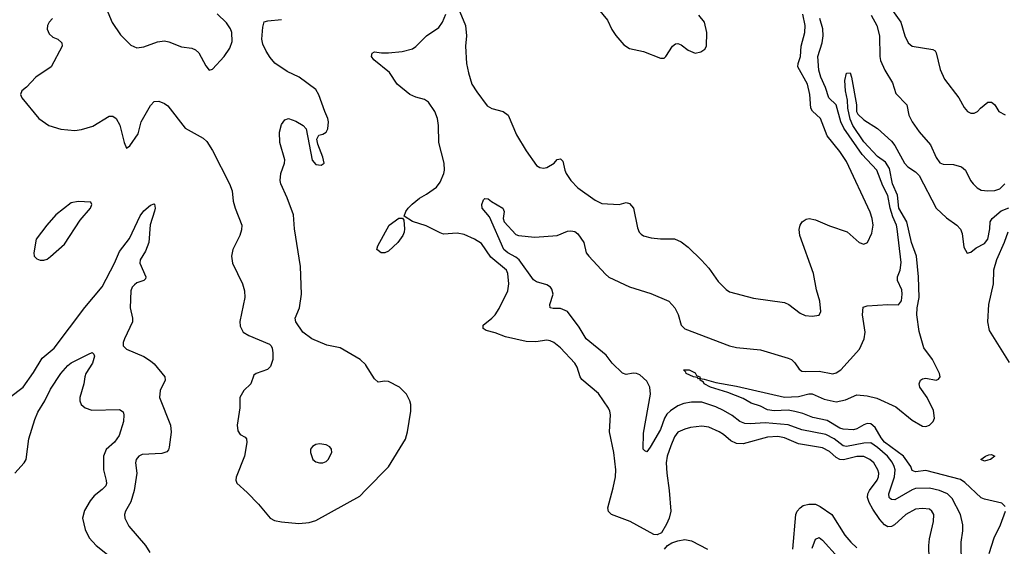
# Model space of a CAD drawing. Header units: inches. Extents: x 1449094 to 1618372, y 389908 to 534307.
# Tile 9 of 256: x 1467990 to 1473705, y 411186 to 414243. Entities that reach past the tile are written whole.
import ezdxf

# ---------------------------------------------------------------- set-up
doc = ezdxf.new("R2010")
doc.units = ezdxf.units.IN
doc.header["$MEASUREMENT"] = 0
doc.layers.add('B4461', color=7, linetype='Continuous')
doc.layers.add('B4471', color=7, linetype='Continuous')

msp = doc.modelspace()

# ---------------------------------------------------------------- linework, layer by layer
at = {"layer": 'B4461', "color": 5}
for points, elevation in [([(1468492.2, 414310), (1468527.5, 414227.5), (1468574.7, 414154.7), (1468634.9, 414094.9), (1468670, 414080.3), (1468710, 414085.3), (1468790, 414115.3), (1468830, 414120.3), (1468855.8, 414115.8), (1468930, 414084.9), (1468990, 414078.4), (1469010, 414068.2), (1469030.3, 414050.3), (1469070, 413976), (1469090, 413951), (1469110, 413956), (1469177.6, 414030), (1469210, 414077.3), (1469223.3, 414116.7), (1469221.4, 414170), (1469214.8, 414190), (1469190, 414225.1), (1469137.4, 414277.4)], 640), ([(1468180.3, 414250), (1468162, 414230), (1468151.8, 414210), (1468149.1, 414189.1), (1468161, 414161), (1468181.8, 414141.8), (1468210.8, 414130), (1468234.8, 414110), (1468237.3, 414090), (1468172.1, 413970), (1468084.9, 413910), (1468030, 413852.6), (1468002, 413830), (1467994.9, 413810), (1468002.4, 413790), (1468102.3, 413670), (1468159.5, 413630), (1468230, 413607.7), (1468310, 413599.7), (1468350, 413604.9), (1468414, 413626), (1468510, 413683.1), (1468530, 413682.4), (1468550.4, 413670), (1468571.5, 413631.6), (1468597.3, 413530), (1468610, 413498), (1468630, 413511.3), (1468678.8, 413581.2), (1468696, 413650), (1468750, 413745.5), (1468770, 413768.4), (1468798, 413770), (1468830, 413757.6), (1468850, 413742.4), (1468950, 413612.9), (1469055.3, 413555.3), (1469076.8, 413536.8), (1469110, 413483.8), (1469208.8, 413290), (1469224.2, 413250), (1469230.3, 413190), (1469241.1, 413150), (1469278.7, 413050), (1469277.4, 413022.6), (1469268.7, 412991.3), (1469228, 412910), (1469220.5, 412870), (1469226.4, 412830), (1469283.1, 412710), (1469294.9, 412670), (1469296.5, 412630), (1469268.4, 412491.6), (1469270, 412464.7), (1469288.2, 412430), (1469320.5, 412410), (1469440.1, 412360.1), (1469450.5, 412350.5), (1469456.4, 412336.4), (1469460.1, 412310), (1469459.9, 412270), (1469446.3, 412230), (1469428.4, 412211.6), (1469362.8, 412190), (1469350, 412179.3), (1469331.3, 412128.7), (1469290.4, 412090), (1469268.2, 412050), (1469267.7, 411990), (1469253.4, 411890), (1469256.1, 411856.1), (1469270, 411834), (1469299, 411819), (1469307.3, 411810), (1469308.4, 411788.4), (1469295.3, 411710), (1469247.5, 411587.5), (1469244, 411570), (1469250, 411552), (1469310, 411498.8), (1469377.3, 411430), (1469444, 411350), (1469470, 411334.9), (1469510, 411328.2), (1469610, 411317.6), (1469670, 411324.6), (1469710, 411336.5), (1469964.1, 411475.9), (1470000, 411512.8)], 620), ([(1470000, 412236.8), (1469998.8, 412238.8), (1469966.6, 412270), (1469850, 412338.7), (1469773.4, 412353.4), (1469685.2, 412390), (1469633.2, 412430), (1469594, 412490), (1469589.5, 412510), (1469614.5, 412570), (1469626.6, 412650), (1469619.7, 412810), (1469584.7, 413030), (1469579.7, 413110), (1469543.5, 413210), (1469506, 413290), (1469503.1, 413310), (1469506.8, 413350), (1469527.1, 413410), (1469528.4, 413430), (1469500.4, 413530), (1469497.6, 413590), (1469510, 413634), (1469530, 413662), (1469550, 413670.5), (1469593.8, 413653.8), (1469634.8, 413630), (1469654, 413610), (1469688.1, 413428.1), (1469710, 413402.8), (1469740.4, 413399.6), (1469758, 413410), (1469750, 413446), (1469720.2, 413520.2), (1469714, 413550), (1469726.6, 413573.4), (1469750, 413578.8), (1469770, 413591.3), (1469778, 413610), (1469782.9, 413650), (1469779.5, 413670), (1469760.5, 413710), (1469727, 413807), (1469710, 413838), (1469612.7, 413910), (1469543.5, 413943.5), (1469471.2, 413991.2), (1469443.6, 414023.6), (1469420.2, 414060.2), (1469402, 414102), (1469395.2, 414130), (1469400.7, 414199.3), (1469409.7, 414230.3), (1469430, 414236.5), (1469510, 414244.2)], 620), ([(1467931.6, 412050), (1468010, 412108.9), (1468070, 412194.6), (1468121.1, 412278.9), (1468190, 412336.9), (1468368.4, 412571.6), (1468468.5, 412691.5), (1468541.2, 412830), (1468570, 412898.2), (1468627.1, 412972.9), (1468690, 413105.2), (1468710, 413132.7), (1468750, 413167.4), (1468770, 413174.4), (1468772.4, 413172.4), (1468775.8, 413150), (1468772.5, 413132.5), (1468747.3, 413052.7), (1468740.2, 412950), (1468720.4, 412899.6), (1468690.2, 412850), (1468687.7, 412830), (1468723.2, 412750), (1468720.4, 412739.6), (1468710.8, 412730), (1468670, 412715.2), (1468656, 412704), (1468643.3, 412690), (1468634.6, 412670), (1468631.6, 412570), (1468645.3, 412510), (1468644.8, 412490), (1468598.7, 412390), (1468591, 412370), (1468590.2, 412350.2), (1468610.2, 412330.2), (1468710, 412287.1), (1468750, 412263.6), (1468770, 412245.5), (1468832.3, 412170), (1468835.2, 412150), (1468806.4, 412090), (1468801.8, 412050), (1468866.3, 411890), (1468869, 411849), (1468858.1, 411761.9), (1468854.1, 411745.9), (1468845.2, 411734.8), (1468816.3, 411723.7), (1468701.7, 411718.3), (1468682.6, 411710), (1468666.7, 411690), (1468662.8, 411670), (1468670.2, 411610), (1468654, 411510), (1468635.8, 411444.2), (1468604.9, 411390), (1468599.6, 411370), (1468600.9, 411350), (1468623.1, 411303.1), (1468720.8, 411190), (1468745.8, 411150)], 580), ([(1467963.1, 411610), (1468016.5, 411670), (1468028, 411690), (1468044.1, 411810), (1468077.3, 411922.7), (1468095.2, 411964.8), (1468135.4, 412030), (1468170, 412098.9), (1468230, 412188.9), (1468270, 412234.9), (1468290, 412251.3), (1468390, 412302), (1468410.4, 412310.4), (1468421.4, 412301.4), (1468424.4, 412290), (1468412.9, 412250), (1468375.2, 412190), (1468369.3, 412170.7), (1468362.7, 412130), (1468338.6, 412050), (1468339.6, 412030), (1468347.9, 412010), (1468370, 411989.2), (1468410, 411976.5), (1468570, 411979.5), (1468590, 411966), (1468594.6, 411950), (1468593.8, 411910), (1468566.9, 411830), (1468541.5, 411790), (1468492.4, 411747.6), (1468477.2, 411710), (1468476.1, 411630), (1468491.7, 411568.3), (1468494.3, 411550), (1468490, 411537.2), (1468470, 411514.7), (1468422, 411478), (1468399.6, 411450), (1468365.7, 411394.3), (1468355.5, 411350), (1468370, 411284), (1468394.5, 411234.5), (1468433.4, 411190), (1468508.8, 411130)], 560)]:
    msp.add_lwpolyline(points, dxfattribs=dict(at, elevation=elevation))
for points, elevation in [([(1468330, 413188), (1468290, 413180.5), (1468200.5, 413110), (1468148.5, 413050), (1468086.4, 412970), (1468073, 412890), (1468074.8, 412870), (1468090, 412854.8), (1468110, 412847.7), (1468130, 412847.7), (1468150, 412853.4), (1468170, 412868), (1468250, 412939.1), (1468341.3, 413078.7), (1468400.7, 413150), (1468409.2, 413170), (1468403.1, 413183.1)], 620), ([(1469730, 411780.9), (1469710, 411777), (1469690, 411765.2), (1469679.1, 411750), (1469677.3, 411730), (1469691.3, 411690), (1469710, 411676), (1469730, 411670.7), (1469750, 411670.7), (1469770, 411678.8), (1469781.2, 411690), (1469801.2, 411730), (1469799.3, 411750), (1469790, 411764), (1469770, 411775.1)], 640)]:
    msp.add_lwpolyline(points, close=True, dxfattribs=dict(at, elevation=elevation))
at = {"layer": 'B4471', "color": 5}
for points, elevation in [([(1471330, 414327.7), (1471401.2, 414241.2), (1471426.6, 414186.6), (1471450, 414150.7), (1471497.3, 414097.3), (1471530, 414076.3), (1471610, 414058), (1471710, 414019.1), (1471730, 414020.7), (1471741.2, 414030), (1471779.5, 414090), (1471797.2, 414102.8), (1471810, 414104.9), (1471830, 414096.5), (1471870, 414067.2), (1471910, 414048.5), (1471943.6, 414056.4), (1471967, 414073), (1471976, 414090), (1471978, 414170), (1471965.1, 414230), (1471932, 414270)], 620), ([(1473269.7, 411110.3), (1473267, 411190), (1473270.7, 411229.3), (1473294.4, 411330), (1473296.8, 411370), (1473284.7, 411390), (1473270, 411400.4), (1473230, 411406), (1473190, 411401.3), (1473134, 411370), (1473068, 411310), (1473050, 411301.5), (1473030, 411299.7), (1473010, 411310.9), (1472982.2, 411342.2), (1472941.3, 411401.3), (1472919.8, 411439.8), (1472911.6, 411470), (1472913.6, 411490), (1472923, 411510), (1472967.4, 411570), (1472975.3, 411590), (1472976.6, 411610), (1472971.6, 411630), (1472948.4, 411670), (1472925, 411690), (1472890, 411707.1), (1472850, 411706.5), (1472772.6, 411687.4), (1472750, 411690.3), (1472730, 411701.5), (1472690, 411736.9), (1472650, 411757.6), (1472510, 411780.4), (1472430, 411814.6), (1472390, 411823), (1472330, 411820.1), (1472190, 411780.8), (1472150, 411783.4), (1472117.2, 411797.2), (1472075.8, 411835.8), (1472050, 411851.3), (1471990, 411876.8), (1471950, 411882.9), (1471884.2, 411875.8), (1471850, 411866.6), (1471810.9, 411849.1), (1471790, 411820.5), (1471770, 411769.7), (1471748.8, 411710), (1471743.2, 411670), (1471745.5, 411610), (1471760.1, 411510), (1471768.7, 411390), (1471759.3, 411350), (1471745.1, 411314.9), (1471715.6, 411264.4), (1471690, 411252.3), (1471670, 411255.1), (1471532.7, 411330), (1471425.1, 411370), (1471407.9, 411387.9), (1471403.5, 411410), (1471434.5, 411525.4), (1471447.8, 411590), (1471450.7, 411630), (1471438, 411730), (1471414, 411850), (1471419.7, 411950), (1471416.3, 411970), (1471407.3, 411987.3), (1471350, 412072), (1471253.6, 412153.6), (1471242.4, 412170), (1471225.7, 412225.7), (1471212.1, 412250), (1471130, 412338.9), (1471089.8, 412369.8), (1471070, 412379.7), (1471050, 412381.7), (1470986.5, 412373.5), (1470930, 412374.4), (1470810, 412402.9), (1470750, 412426), (1470698.2, 412438.2), (1470679.6, 412450), (1470679.6, 412470), (1470730.5, 412509.5), (1470750, 412530.3), (1470773.1, 412566.9), (1470823.5, 412670), (1470829, 412710), (1470823.4, 412770), (1470815.4, 412790), (1470725.2, 412865.2), (1470670, 412944.2), (1470630, 412969.2), (1470570, 412996.7), (1470530, 413003), (1470450, 412998.6), (1470430, 413005), (1470350, 413047.1), (1470270.7, 413070.7), (1470222.5, 413102.5), (1470230.9, 413130), (1470244.1, 413150), (1470267.7, 413172.3), (1470310, 413206.5), (1470351.6, 413230), (1470410, 413271.8), (1470430, 413300.3), (1470452.3, 413350), (1470456.2, 413370), (1470453.5, 413410), (1470422.2, 413530), (1470420.5, 413630), (1470414.5, 413670), (1470399.1, 413710), (1470363.9, 413763.9), (1470339.5, 413779.5), (1470290, 413794.1), (1470255.1, 413810), (1470181.5, 413870), (1470136, 413936), (1470046.6, 414010), (1470032.7, 414030), (1470035.3, 414050), (1470050, 414057.3), (1470090, 414050.4), (1470130.5, 414050.5), (1470210, 414059.3), (1470270, 414073.4), (1470290, 414087.3), (1470350.9, 414149.1), (1470422.2, 414197.8), (1470443.9, 414230), (1470464, 414276)], 580), ([(1470544.9, 414290), (1470578.6, 414210), (1470584.5, 414150), (1470577.2, 414090), (1470584, 413990), (1470594.6, 413934.6), (1470615.5, 413870), (1470643.6, 413823.6), (1470703.4, 413743.4), (1470730, 413727.5), (1470797.1, 413710), (1470826.3, 413690), (1470874.6, 413574.6), (1470930, 413482.4), (1470990, 413397.6), (1471010, 413384.6), (1471030, 413381.5), (1471050, 413384.9), (1471092.7, 413410), (1471110, 413430.7), (1471130, 413436), (1471142, 413422), (1471153.4, 413370), (1471162.3, 413350), (1471189.4, 413309.4), (1471230, 413267.2), (1471330, 413194.9), (1471370, 413175.3), (1471469.5, 413170.5), (1471510, 413181.6), (1471530, 413177.1), (1471552, 413150), (1471575.3, 413035.3), (1471585.5, 413010), (1471597.3, 412997.3), (1471610, 412988.2), (1471656.1, 412976.1), (1471710, 412970.4), (1471790, 412971.7), (1471830, 412953.7), (1471870, 412922.4), (1471947.7, 412847.7), (1471990, 412800.4), (1472044.2, 412724.2), (1472090, 412676.4), (1472110, 412663.1), (1472250, 412626.4), (1472430, 412600.4), (1472454.8, 412590), (1472519.9, 412539.9), (1472550, 412525.5), (1472590, 412521.6), (1472630, 412527.7), (1472639.7, 412550), (1472635.1, 412610), (1472615.7, 412675.7), (1472596.9, 412770), (1472517.4, 412990), (1472514.5, 413025.5), (1472519.6, 413050), (1472531.2, 413068.8), (1472555.1, 413084.9), (1472571.6, 413088.4), (1472610, 413081.1), (1472690, 413047.2), (1472792.1, 413012.1), (1472862.8, 412950), (1472890, 412939.1), (1472911.8, 412950), (1472937, 413003), (1472944.2, 413050), (1472938.8, 413090), (1472926.1, 413126.1), (1472790, 413420.5), (1472750, 413478.9), (1472676.9, 413570), (1472637.7, 413670), (1472592.7, 413712.7), (1472582.5, 413730), (1472576.5, 413810), (1472563, 413870), (1472507.4, 413970), (1472507.8, 413990), (1472521.6, 414030), (1472525.8, 414090), (1472547.2, 414170), (1472548.6, 414210), (1472534.8, 414274.8)], 580), ([(1472931.9, 414270), (1472964.8, 414210), (1472979.8, 414150), (1472981.7, 414030), (1472986.4, 414006.4), (1473011, 413951), (1473056.3, 413876.3), (1473075.3, 413815.3), (1473139.5, 413750), (1473150.3, 413690), (1473170, 413650.4), (1473210, 413592.7), (1473276.7, 413516.7), (1473310, 413443), (1473330, 413412.4), (1473350, 413403.7), (1473410, 413403.1), (1473456.3, 413390), (1473480.4, 413370), (1473508.7, 413310), (1473524.9, 413290), (1473547.4, 413267.4), (1473570, 413254.3), (1473609.4, 413249.4), (1473650, 413252.5), (1473679.2, 413260.8), (1473708.7, 413290)], 560), ([(1473046.8, 414310), (1473105.2, 414230), (1473127, 414150), (1473147, 414110), (1473171, 414090), (1473290.4, 414070.4), (1473303, 414063), (1473310.3, 414050.3), (1473333.7, 413953.7), (1473357.8, 413897.8), (1473441.6, 413790), (1473472.7, 413732.7), (1473491.3, 413710), (1473510, 413700.7), (1473530, 413700.7), (1473550, 413710.8), (1473566, 413730), (1473610, 413764.9), (1473630, 413764.9), (1473639, 413759), (1473650.6, 413750), (1473674, 413710), (1473710, 413690.5)], 580), ([(1473458.8, 410950), (1473455.3, 411210), (1473464.6, 411275.4), (1473464, 411310), (1473449.9, 411370), (1473402.6, 411462.6), (1473374.8, 411490), (1473328.4, 411510), (1473270, 411523.1), (1473190, 411520.4), (1473170, 411513.8), (1473070, 411455.2), (1473050, 411456.8), (1473043, 411463), (1473037.6, 411470), (1473034.5, 411490), (1473068.6, 411590), (1473070.7, 411630), (1473066.7, 411650), (1473055.1, 411675.1), (1473026.2, 411710), (1472970, 411758.5), (1472930, 411785.6), (1472890, 411785.4), (1472790, 411764.7), (1472770, 411769.4), (1472718.4, 411810), (1472670, 411834.7), (1472530, 411862.9), (1472450.3, 411890.3), (1472316.9, 411903.1), (1472230, 411896.1), (1472198.1, 411898.1), (1472170.7, 411910.7), (1472126, 411946), (1472075.2, 411975.2), (1472030, 411996.4), (1471950, 412023.1), (1471890, 412023.6), (1471844.8, 412015.2), (1471810, 412000.9), (1471767.9, 411972.1), (1471747.3, 411952.7), (1471732.6, 411930), (1471710, 411864), (1471650, 411760.5), (1471630, 411735.1), (1471619.3, 411739.3), (1471609.7, 411750), (1471610, 411842), (1471651.6, 412070), (1471647.4, 412110), (1471630, 412144.4), (1471590, 412181.4), (1471570, 412189.8), (1471550, 412190.6), (1471510, 412182.9), (1471490, 412191.7), (1471430, 412249.8), (1471395, 412295), (1471277.5, 412390), (1471237.8, 412457.8), (1471170, 412548.9), (1471130, 412566.5), (1471085.7, 412565.7), (1471069.3, 412570), (1471068, 412590), (1471086.8, 412650), (1471079, 412679), (1471070.7, 412690.7), (1471050, 412703), (1470990, 412722.1), (1470972.3, 412732.3), (1470888.5, 412848.5), (1470870, 412865.3), (1470823.9, 412890), (1470799.8, 412910), (1470717.8, 413097.8), (1470675.1, 413150), (1470672.3, 413170), (1470682.2, 413197.8), (1470690, 413204.9), (1470710, 413202.8), (1470728, 413188), (1470794.4, 413150), (1470803.1, 413130), (1470796.9, 413090), (1470802.8, 413070), (1470870, 412996.3), (1470884.7, 412990), (1470980.2, 412979.8), (1471110, 412990.6), (1471170, 413016.4), (1471190, 413018.4), (1471213, 413013), (1471230, 413000.5), (1471265.5, 412950), (1471279.1, 412890), (1471293, 412870), (1471390, 412765.3), (1471410, 412748.9), (1471530, 412692.6), (1471652.8, 412652.8), (1471758, 412610), (1471793.7, 412570), (1471812.5, 412532.5), (1471828.8, 412470), (1471850, 412449), (1472110, 412350.3), (1472150, 412340.3), (1472290, 412327.2), (1472450, 412278.7), (1472470.4, 412270), (1472490, 412250.4), (1472514.7, 412214.7), (1472530, 412203.6), (1472550, 412200.2), (1472630, 412203.2), (1472710, 412187.8), (1472730, 412193.4), (1472755.6, 412210), (1472864.7, 412330), (1472891, 412390), (1472897.7, 412430), (1472882.6, 412530), (1472886.2, 412573.8), (1472910, 412582.4), (1473030, 412590.3), (1473090, 412588.2), (1473108.5, 412611.5), (1473112.8, 412650), (1473110, 412674.5), (1473085.6, 412730), (1473085.1, 412750), (1473099.8, 412790), (1473106.4, 412833.7), (1473083.1, 413030), (1473079.5, 413050), (1473058.1, 413098.1), (1473042, 413150), (1473030, 413223.1), (1472999.6, 413279.6), (1472965.9, 413370), (1472880.5, 413460.5), (1472773, 413613), (1472757, 413650), (1472730, 413749.8), (1472687, 413790), (1472666.6, 413850), (1472639.5, 413910), (1472628.2, 413950), (1472623.4, 414030), (1472647.6, 414110), (1472654.6, 414150), (1472651.9, 414190), (1472633.8, 414250)], 560), ([(1473710, 411416), (1473690, 411436.9), (1473590, 411459.3), (1473570, 411467.7), (1473476.1, 411556.1), (1473450, 411574.1), (1473250, 411625.3), (1473190, 411618.2), (1473170, 411626), (1473162.2, 411650), (1473119.5, 411710), (1473010.3, 411790), (1472990, 411815.9), (1472956.3, 411876.3), (1472930, 411896.4), (1472910, 411898.2), (1472890, 411891.7), (1472850, 411868.1), (1472830, 411861.7), (1472770, 411865), (1472750, 411871.4), (1472676.5, 411916.5), (1472593.4, 411933.4), (1472536.2, 411956.2), (1472488.9, 411968.9), (1472450, 411976.3), (1472370, 411971.4), (1472330, 411979), (1472290, 411999.3), (1472236.2, 412016.2), (1472190, 412043.2), (1472099.5, 412079.5), (1471999.5, 412110), (1471963.7, 412130), (1471958.7, 412138.7), (1471939, 412150), (1471940.2, 412159.8), (1471963.3, 412156.7), (1472030, 412136.9), (1472150, 412114.7), (1472430, 412051.7), (1472510, 412055.9), (1472570, 412071.5), (1472590, 412071.5), (1472659.3, 412039.2), (1472730, 412025.5), (1472783.1, 412036.9), (1472850, 412065.4), (1472910, 412060.1), (1472964.9, 412044.9), (1473076.3, 411996.3), (1473170, 411918.6), (1473230, 411882.6), (1473250, 411881.3), (1473270, 411888.2), (1473292.7, 411910), (1473299.3, 411930), (1473293.8, 411973.8), (1473256.4, 412050), (1473214.8, 412110), (1473211.3, 412130), (1473219.5, 412150), (1473230, 412158.4), (1473250, 412161.7), (1473310, 412151.2), (1473323, 412157), (1473333.3, 412170), (1473329.1, 412190), (1473288.3, 412270), (1473237.9, 412337.9), (1473210, 412432.6), (1473197.2, 412530), (1473199.2, 412570), (1473210.8, 412630), (1473206.7, 412750), (1473195.6, 412870), (1473165.5, 412950), (1473140.1, 413070), (1473093.5, 413150), (1473085.2, 413225.2), (1473056.9, 413290), (1473039, 413379), (1473015.7, 413415.7), (1472969.9, 413450), (1472890, 413535.2), (1472826.1, 413630), (1472810, 413666.3), (1472797.3, 413730), (1472795.5, 413775.5), (1472783.5, 413830), (1472779.7, 413890), (1472790, 413933), (1472810, 413934), (1472818.3, 413910), (1472847, 413750), (1472846.7, 413710), (1472854.2, 413694.2), (1472890, 413662), (1472970, 413610.7), (1473050, 413537.4), (1473070, 413513.4), (1473125.3, 413410), (1473146, 413390), (1473190, 413359.5), (1473210, 413338.7), (1473309.4, 413149.4), (1473370, 413093.7), (1473430.2, 413050.2), (1473450, 413027.7), (1473461.2, 413001.2), (1473470, 412922.8), (1473490, 412887.7), (1473510, 412892.7), (1473541.1, 412918.9), (1473590, 412944.4), (1473610, 412968.7), (1473621.5, 413030), (1473623, 413070), (1473634.7, 413090), (1473687, 413133), (1473731.6, 413151.6)], 540), ([(1473725, 413010), (1473703.5, 412950), (1473658.9, 412850), (1473643.2, 412790), (1473640.9, 412710), (1473612.6, 412590), (1473607.4, 412490), (1473617.8, 412437.8), (1473733.9, 412253.9)], 540), ([(1470000, 411512.8), (1470130, 411646.7), (1470230, 411807.3), (1470241, 411850), (1470259.6, 411970), (1470260.7, 412010), (1470255.6, 412030), (1470234.7, 412070), (1470194, 412110), (1470130, 412142.9), (1470110, 412145.1), (1470070, 412139.3), (1470050, 412157.2), (1470000, 412236.8)], 620), ([(1472477.8, 411170), (1472495.7, 411370), (1472503.4, 411390), (1472519.4, 411410), (1472538, 411422), (1472570, 411431.1), (1472609.6, 411429.6), (1472637.2, 411417.2), (1472703.5, 411370), (1472779.7, 411250), (1472813.8, 411210), (1472850, 411177.8)], 580), ([(1473616.6, 411143.3), (1473645.9, 411234.1), (1473682.4, 411310), (1473711.2, 411390)], 540), ([(1472590, 411174.8), (1472610, 411227.7), (1472630, 411236.5), (1472650, 411221.7), (1472740.1, 411120.1)], 560), ([(1471733.6, 411170), (1471749.7, 411190.3), (1471774.9, 411205.1), (1471810, 411218.3), (1471850, 411224.9), (1471890, 411217.4), (1471982, 411170)], 580)]:
    msp.add_lwpolyline(points, dxfattribs=dict(at, elevation=elevation))
for points, elevation in [([(1470110, 412889.7), (1470089, 412890), (1470070, 412902.7), (1470063.7, 412910), (1470069.5, 412930), (1470134.5, 413050), (1470190, 413090.3), (1470211.6, 413091.6), (1470219.5, 413079.5), (1470223.6, 413030), (1470222, 413010), (1470213.4, 412990), (1470185.3, 412950), (1470130, 412899.5)], 580), ([(1471930, 412159), (1471925.1, 412165.1), (1471902, 412170), (1471858, 412190), (1471857.5, 412197.5), (1471844, 412210), (1471876, 412210), (1471910, 412192.2), (1471918, 412178), (1471938.8, 412170), (1471939.8, 412160.2)], 540), ([(1473590, 411680.7), (1473569.7, 411690), (1473595.3, 411710), (1473615.9, 411715.9), (1473630, 411719.1), (1473650.7, 411710), (1473624.7, 411690), (1473610, 411686)], 520)]:
    msp.add_lwpolyline(points, close=True, dxfattribs=dict(at, elevation=elevation))

doc.saveas('drawing.dxf')
